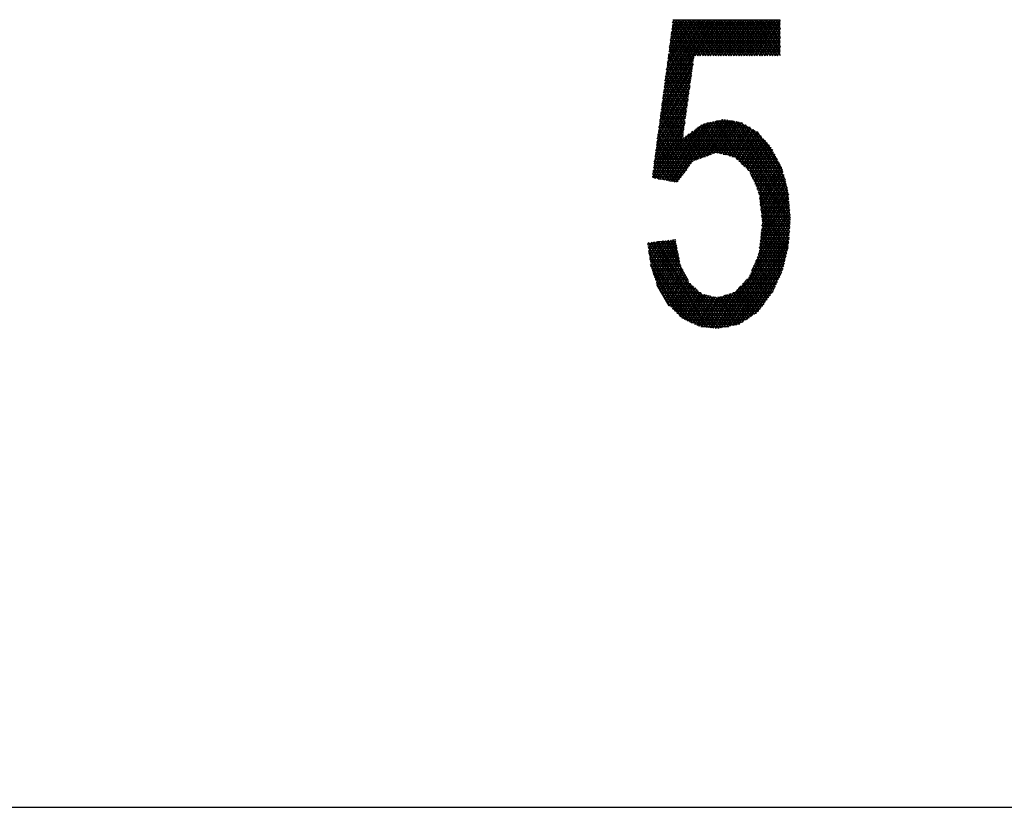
# Model space of a CAD drawing. Header units: millimetres. Extents: x 773 to 1664, y 340 to 970.
# Tile 30 of 60: x 1402 to 1436, y 340 to 367. Entities that reach past the tile are written whole.
import ezdxf

# ---------------------------------------------------------------- set-up
doc = ezdxf.new("R2010")
doc.units = ezdxf.units.MM
doc.header["$LTSCALE"] = 46.2
doc.layers.get('0').update_dxf_attribs({"linetype": 'CONTINUOUS'})
doc.layers.add('1', color=7, linetype='CONTINUOUS')

msp = doc.modelspace()

# ---------------------------------------------------------------- linework, layer by layer
at = {"linetype": 'Continuous'}
msp.add_line((772.801, 340.328), (1663.801, 340.328), dxfattribs=at)
at = {"layer": '1', "linetype": 'Continuous'}
for p, q in [((1425.643, 367.185), (1423.862, 364.099)), ((1423.888, 364.297), (1425.555, 367.185)), ((1425.467, 367.185), (1423.914, 364.495)), ((1423.94, 364.692), (1425.379, 367.185)), ((1425.291, 367.185), (1423.966, 364.89)), ((1423.992, 365.087), (1425.203, 367.185)), ((1425.115, 367.185), (1424.019, 365.285)), ((1424.045, 365.483), (1425.027, 367.185)), ((1424.939, 367.185), (1424.071, 365.68)), ((1424.097, 365.878), (1424.851, 367.185)), ((1424.763, 367.185), (1424.123, 366.075)), ((1424.149, 366.273), (1424.675, 367.185)), ((1424.587, 367.185), (1424.175, 366.471)), ((1424.201, 366.668), (1424.499, 367.185)), ((1424.411, 367.185), (1424.227, 366.866)), ((1424.253, 367.063), (1424.323, 367.185)), ((1424.257, 367.088), (1427.924, 367.088)), ((1424.262, 367.126), (1424.981, 365.88)), ((1427.924, 367.164), (1424.267, 367.164)), ((1425.027, 365.953), (1424.316, 367.185)), ((1424.404, 367.185), (1425.115, 365.953)), ((1425.203, 365.953), (1424.492, 367.185)), ((1424.58, 367.185), (1425.291, 365.953)), ((1425.379, 365.953), (1424.668, 367.185)), ((1424.756, 367.185), (1425.467, 365.953)), ((1425.555, 365.953), (1424.844, 367.185)), ((1424.932, 367.185), (1425.643, 365.953)), ((1425.731, 365.953), (1425.02, 367.185)), ((1425.02, 365.953), (1425.731, 367.185)), ((1425.108, 367.185), (1425.819, 365.953)), ((1425.819, 367.185), (1425.108, 365.953)), ((1425.907, 365.953), (1425.196, 367.185)), ((1425.196, 365.953), (1425.907, 367.185)), ((1425.284, 367.185), (1425.995, 365.953)), ((1425.995, 367.185), (1425.284, 365.953)), ((1426.083, 365.953), (1425.372, 367.185)), ((1425.372, 365.953), (1426.083, 367.185)), ((1425.46, 367.185), (1426.171, 365.953)), ((1426.171, 367.185), (1425.46, 365.953)), ((1426.259, 365.953), (1425.548, 367.185)), ((1425.548, 365.953), (1426.259, 367.185)), ((1425.636, 367.185), (1426.347, 365.953)), ((1426.347, 367.185), (1425.636, 365.953)), ((1426.435, 365.953), (1425.724, 367.185)), ((1425.724, 365.953), (1426.435, 367.185)), ((1425.812, 367.185), (1426.523, 365.953)), ((1426.523, 367.185), (1425.812, 365.953)), ((1426.611, 365.953), (1425.9, 367.185)), ((1425.9, 365.953), (1426.611, 367.185)), ((1425.988, 367.185), (1426.699, 365.953)), ((1426.699, 367.185), (1425.988, 365.953)), ((1426.787, 365.953), (1426.076, 367.185)), ((1426.076, 365.953), (1426.787, 367.185)), ((1426.164, 367.185), (1426.875, 365.953)), ((1426.875, 367.185), (1426.164, 365.953)), ((1426.963, 365.953), (1426.252, 367.185)), ((1426.252, 365.953), (1426.963, 367.185)), ((1426.34, 367.185), (1427.051, 365.953)), ((1427.051, 367.185), (1426.34, 365.953)), ((1427.139, 365.953), (1426.428, 367.185)), ((1426.428, 365.953), (1427.139, 367.185)), ((1426.516, 367.185), (1427.227, 365.953)), ((1427.227, 367.185), (1426.516, 365.953)), ((1427.315, 365.953), (1426.604, 367.185)), ((1426.604, 365.953), (1427.315, 367.185)), ((1426.692, 367.185), (1427.403, 365.953)), ((1427.403, 367.185), (1426.692, 365.953)), ((1427.491, 365.953), (1426.78, 367.185)), ((1426.78, 365.953), (1427.491, 367.185)), ((1426.868, 367.185), (1427.579, 365.953)), ((1427.579, 367.185), (1426.868, 365.953)), ((1427.667, 365.953), (1426.956, 367.185)), ((1426.956, 365.953), (1427.667, 367.185)), ((1427.044, 367.185), (1427.755, 365.953)), ((1427.755, 367.185), (1427.044, 365.953)), ((1427.843, 365.953), (1427.132, 367.185)), ((1427.132, 365.953), (1427.843, 367.185)), ((1427.22, 367.185), (1427.924, 365.965)), ((1427.924, 367.172), (1427.22, 365.953)), ((1427.924, 366.118), (1427.308, 367.185)), ((1427.396, 367.185), (1427.924, 366.27)), ((1427.924, 366.422), (1427.484, 367.185)), ((1427.572, 367.185), (1427.924, 366.575)), ((1427.924, 366.727), (1427.66, 367.185)), ((1427.748, 367.185), (1427.924, 366.88)), ((1427.924, 367.032), (1427.836, 367.185)), ((1424.929, 365.513), (1424.213, 366.754)), ((1424.216, 366.783), (1427.924, 366.783)), ((1427.924, 366.86), (1424.226, 366.86)), ((1424.229, 366.878), (1424.947, 365.635)), ((1424.236, 366.936), (1427.924, 366.936)), ((1424.964, 365.758), (1424.245, 367.002)), ((1427.924, 367.012), (1424.247, 367.012)), ((1427.308, 365.953), (1427.924, 367.02)), ((1427.924, 366.868), (1427.396, 365.953)), ((1427.924, 366.402), (1424.166, 366.402)), ((1424.176, 366.479), (1427.924, 366.479)), ((1424.895, 365.267), (1424.18, 366.506)), ((1427.924, 366.555), (1424.186, 366.555)), ((1424.196, 366.631), (1427.924, 366.631)), ((1424.196, 366.63), (1424.912, 365.39)), ((1427.924, 366.707), (1424.206, 366.707)), ((1427.484, 365.953), (1427.924, 366.715)), ((1427.924, 366.563), (1427.572, 365.953)), ((1427.66, 365.953), (1427.924, 366.41)), ((1427.924, 366.098), (1424.126, 366.098)), ((1424.131, 366.134), (1424.843, 364.899)), ((1424.136, 366.174), (1427.924, 366.174)), ((1427.924, 366.25), (1424.146, 366.25)), ((1424.861, 365.022), (1424.147, 366.258)), ((1424.156, 366.326), (1427.924, 366.326)), ((1424.163, 366.382), (1424.878, 365.145)), ((1427.924, 366.258), (1427.748, 365.953)), ((1427.836, 365.953), (1427.924, 366.105)), ((1423.836, 363.902), (1424.982, 365.887)), ((1424.792, 364.532), (1424.082, 365.762)), ((1424.969, 365.793), (1424.086, 365.793)), ((1424.096, 365.869), (1424.979, 365.869)), ((1424.098, 365.886), (1424.809, 364.654)), ((1424.99, 365.945), (1424.106, 365.945)), ((1424.826, 364.777), (1424.114, 366.01)), ((1424.116, 366.021), (1427.924, 366.021)), ((1427.924, 365.953), (1427.924, 365.953)), ((1423.784, 363.507), (1424.925, 365.484)), ((1424.954, 365.685), (1423.81, 363.704)), ((1424.032, 365.39), (1424.74, 364.164)), ((1424.035, 365.412), (1424.915, 365.412)), ((1424.926, 365.488), (1424.045, 365.488)), ((1424.757, 364.286), (1424.049, 365.514)), ((1424.055, 365.564), (1424.937, 365.564)), ((1424.947, 365.64), (1424.065, 365.64)), ((1424.065, 365.638), (1424.775, 364.409)), ((1424.076, 365.717), (1424.958, 365.717)), ((1423.732, 363.111), (1424.869, 365.081)), ((1424.897, 365.283), (1423.758, 363.309)), ((1423.995, 365.107), (1424.873, 365.107)), ((1424, 365.142), (1424.706, 363.918)), ((1424.883, 365.183), (1424.005, 365.183)), ((1424.015, 365.259), (1424.894, 365.259)), ((1424.723, 364.041), (1424.016, 365.266)), ((1424.905, 365.336), (1424.025, 365.336)), ((1424.841, 364.88), (1423.706, 362.914)), ((1424.819, 364.726), (1423.945, 364.726)), ((1424.654, 363.551), (1423.95, 364.769)), ((1423.955, 364.802), (1424.83, 364.802)), ((1424.84, 364.878), (1423.965, 364.878)), ((1423.967, 364.893), (1424.671, 363.673)), ((1423.975, 364.955), (1424.851, 364.955)), ((1424.689, 363.796), (1423.983, 365.018)), ((1424.862, 365.031), (1423.985, 365.031)), ((1424.784, 364.477), (1423.653, 362.519)), ((1423.679, 362.716), (1424.812, 364.679)), ((1423.901, 364.397), (1424.602, 363.183)), ((1424.776, 364.421), (1423.904, 364.421)), ((1423.915, 364.497), (1424.787, 364.497)), ((1424.62, 363.305), (1423.918, 364.521)), ((1424.798, 364.574), (1423.925, 364.574)), ((1423.934, 364.645), (1424.637, 363.428)), ((1423.935, 364.65), (1424.808, 364.65)), ((1424.728, 364.074), (1423.601, 362.123)), ((1423.627, 362.321), (1424.756, 364.276)), ((1424.733, 364.116), (1423.864, 364.116)), ((1423.869, 364.149), (1424.924, 362.321)), ((1423.874, 364.193), (1424.744, 364.193)), ((1424.755, 364.269), (1423.884, 364.269)), ((1424.982, 362.374), (1423.885, 364.273)), ((1423.894, 364.345), (1424.766, 364.345)), ((1423.575, 361.926), (1424.699, 363.873)), ((1423.814, 363.735), (1424.68, 363.735)), ((1424.774, 362.123), (1423.819, 363.777)), ((1424.691, 363.812), (1423.824, 363.812)), ((1423.834, 363.888), (1424.701, 363.888)), ((1423.836, 363.901), (1424.824, 362.189)), ((1424.712, 363.964), (1423.844, 363.964)), ((1424.874, 362.255), (1423.852, 364.025)), ((1423.854, 364.04), (1424.723, 364.04)), ((1424.651, 361.96), (1425.664, 363.715)), ((1425.766, 363.739), (1424.977, 362.372)), ((1425.088, 362.412), (1425.868, 363.763)), ((1425.969, 363.786), (1425.199, 362.453)), ((1425.311, 362.493), (1426.052, 363.778)), ((1426.132, 363.764), (1425.422, 362.534)), ((1425.534, 362.574), (1426.212, 363.75)), ((1426.312, 362.508), (1425.621, 363.705)), ((1426.292, 363.736), (1425.645, 362.615)), ((1425.698, 363.723), (1426.45, 362.422)), ((1425.75, 363.735), (1426.295, 363.735)), ((1425.752, 362.648), (1426.372, 363.722)), ((1426.647, 362.233), (1425.776, 363.741)), ((1426.452, 363.708), (1425.829, 362.629)), ((1425.854, 363.759), (1426.844, 362.045)), ((1428.228, 359.799), (1425.931, 363.777)), ((1426.015, 363.784), (1428.238, 359.935)), ((1428.248, 360.07), (1426.113, 363.767)), ((1426.211, 363.75), (1428.257, 360.206)), ((1428.267, 360.342), (1426.309, 363.733)), ((1426.407, 363.716), (1428.261, 360.504)), ((1424.671, 363.672), (1423.583, 361.787)), ((1423.662, 361.772), (1424.643, 363.47)), ((1423.77, 363.405), (1424.625, 361.925)), ((1423.774, 363.431), (1424.637, 363.431)), ((1424.648, 363.507), (1423.784, 363.507)), ((1424.674, 361.991), (1423.787, 363.529)), ((1423.794, 363.583), (1424.659, 363.583)), ((1423.803, 363.653), (1424.724, 362.057)), ((1424.669, 363.659), (1423.804, 363.659)), ((1423.98, 361.713), (1424.947, 363.387)), ((1425.099, 363.498), (1424.06, 361.698)), ((1424.139, 361.683), (1425.25, 363.608)), ((1425.36, 363.645), (1424.218, 361.668)), ((1424.298, 361.654), (1425.461, 363.668)), ((1425.563, 363.692), (1424.377, 361.639)), ((1425.418, 362.532), (1424.931, 363.376)), ((1424.993, 363.421), (1425.491, 362.559)), ((1425.007, 363.431), (1427.024, 363.431)), ((1425.563, 362.585), (1425.055, 363.466)), ((1426.894, 363.507), (1425.111, 363.507)), ((1425.117, 363.511), (1425.636, 362.612)), ((1425.709, 362.638), (1425.179, 363.556)), ((1425.216, 363.583), (1426.764, 363.583)), ((1425.241, 363.601), (1425.798, 362.637)), ((1425.9, 362.611), (1425.31, 363.633)), ((1425.388, 363.651), (1426.003, 362.585)), ((1426.634, 363.659), (1425.421, 363.659)), ((1426.106, 362.56), (1425.466, 363.669)), ((1425.543, 363.687), (1426.209, 362.534)), ((1425.906, 362.61), (1426.532, 363.694)), ((1426.609, 363.674), (1425.983, 362.591)), ((1426.06, 362.571), (1426.674, 363.636)), ((1426.74, 363.597), (1426.137, 362.552)), ((1426.214, 362.533), (1426.806, 363.558)), ((1426.872, 363.52), (1426.29, 362.513)), ((1426.367, 362.494), (1426.937, 363.481)), ((1427.003, 363.443), (1426.427, 362.444)), ((1426.483, 362.39), (1427.069, 363.404)), ((1428.247, 360.681), (1426.504, 363.699)), ((1426.606, 363.676), (1428.233, 360.857)), ((1428.22, 361.033), (1426.739, 363.598)), ((1426.872, 363.52), (1428.206, 361.21)), ((1428.17, 361.424), (1427.005, 363.442)), ((1427.418, 363.05), (1423.723, 363.05)), ((1423.734, 363.126), (1427.349, 363.126)), ((1423.738, 363.157), (1424.525, 361.793)), ((1424.615, 363.269), (1423.742, 361.757)), ((1424.605, 363.202), (1423.744, 363.202)), ((1424.575, 361.859), (1423.754, 363.281)), ((1423.754, 363.278), (1424.616, 363.278)), ((1424.627, 363.354), (1423.764, 363.354)), ((1423.821, 361.742), (1424.643, 363.165)), ((1424.795, 363.276), (1423.901, 361.727)), ((1424.621, 363.15), (1425.054, 362.4)), ((1425.127, 362.426), (1424.683, 363.195)), ((1427.281, 363.202), (1424.693, 363.202)), ((1424.745, 363.24), (1425.2, 362.453)), ((1424.798, 363.278), (1427.213, 363.278)), ((1425.273, 362.479), (1424.807, 363.285)), ((1424.869, 363.33), (1425.345, 362.506)), ((1427.144, 363.354), (1424.902, 363.354)), ((1427.134, 363.365), (1426.54, 362.336)), ((1426.597, 362.281), (1427.188, 363.306)), ((1427.241, 363.246), (1426.653, 362.227)), ((1426.71, 362.173), (1427.295, 363.186)), ((1427.349, 363.127), (1426.767, 362.119)), ((1426.823, 362.064), (1427.402, 363.067)), ((1427.142, 363.357), (1428.092, 361.711)), ((1428.015, 361.998), (1427.389, 363.082)), ((1427.657, 362.745), (1423.683, 362.745)), ((1424.347, 361.644), (1423.688, 362.784)), ((1423.693, 362.821), (1427.617, 362.821)), ((1427.554, 362.897), (1423.703, 362.897)), ((1423.705, 362.909), (1424.425, 361.661)), ((1423.713, 362.973), (1427.486, 362.973)), ((1424.475, 361.727), (1423.721, 363.033)), ((1427.456, 363.007), (1426.879, 362.008)), ((1426.916, 361.921), (1427.509, 362.948)), ((1427.563, 362.888), (1426.954, 361.834)), ((1426.992, 361.747), (1427.615, 362.825)), ((1427.657, 362.746), (1427.03, 361.66)), ((1423.633, 362.364), (1424.956, 362.364)), ((1423.639, 362.412), (1424.051, 361.7)), ((1425.164, 362.44), (1423.643, 362.44)), ((1423.653, 362.516), (1425.373, 362.516)), ((1424.149, 361.681), (1423.656, 362.536)), ((1425.583, 362.592), (1423.663, 362.592)), ((1423.672, 362.66), (1424.248, 361.663)), ((1423.673, 362.669), (1427.697, 362.669)), ((1427.738, 362.592), (1425.976, 362.592)), ((1426.279, 362.516), (1427.778, 362.516)), ((1427.818, 362.44), (1426.431, 362.44)), ((1426.511, 362.364), (1427.859, 362.364)), ((1427.067, 361.573), (1427.699, 362.666)), ((1427.741, 362.587), (1427.105, 361.486)), ((1427.143, 361.399), (1427.783, 362.507)), ((1427.825, 362.427), (1427.181, 361.312)), ((1423.755, 361.755), (1423.59, 362.04)), ((1423.593, 362.059), (1424.726, 362.059)), ((1424.783, 362.135), (1423.603, 362.135)), ((1423.607, 362.164), (1423.854, 361.736)), ((1423.613, 362.211), (1424.841, 362.211)), ((1424.898, 362.288), (1423.623, 362.288)), ((1423.952, 361.718), (1423.623, 362.288)), ((1427.899, 362.288), (1426.59, 362.288)), ((1426.67, 362.211), (1427.939, 362.211)), ((1427.978, 362.135), (1426.749, 362.135)), ((1426.829, 362.059), (1427.998, 362.059)), ((1427.209, 361.209), (1427.867, 362.348)), ((1427.909, 362.268), (1427.223, 361.081)), ((1427.237, 360.953), (1427.951, 362.189)), ((1427.987, 362.099), (1427.252, 360.825)), ((1423.558, 361.791), (1423.557, 361.792)), ((1424.553, 361.83), (1423.562, 361.83)), ((1423.573, 361.907), (1424.611, 361.907)), ((1423.574, 361.916), (1423.656, 361.773)), ((1424.668, 361.983), (1423.583, 361.983)), ((1423.757, 361.754), (1424.496, 361.754)), ((1428.019, 361.983), (1426.89, 361.983)), ((1426.921, 361.911), (1428.219, 359.663)), ((1426.923, 361.907), (1428.039, 361.907)), ((1428.06, 361.83), (1426.956, 361.83)), ((1426.989, 361.754), (1428.081, 361.754)), ((1427.266, 360.697), (1428.015, 361.995)), ((1428.043, 361.892), (1427.28, 360.569)), ((1427.294, 360.441), (1428.072, 361.788)), ((1424.438, 361.678), (1424.167, 361.678)), ((1428.101, 361.678), (1427.022, 361.678)), ((1427.055, 361.602), (1428.122, 361.602)), ((1428.142, 361.526), (1427.088, 361.526)), ((1427.121, 361.449), (1428.163, 361.449)), ((1428.184, 361.373), (1427.154, 361.373)), ((1427.258, 359.769), (1428.184, 361.372)), ((1428.156, 361.476), (1427.278, 359.957)), ((1427.299, 360.144), (1428.128, 361.58)), ((1428.1, 361.684), (1427.308, 360.313)), ((1428.209, 359.528), (1427.187, 361.298)), ((1427.187, 361.297), (1428.199, 361.297)), ((1428.205, 361.221), (1427.208, 361.221)), ((1427.216, 361.145), (1428.211, 361.145)), ((1427.218, 359.394), (1428.213, 361.118)), ((1427.223, 361.083), (1428.189, 359.41)), ((1428.217, 361.068), (1427.225, 361.068)), ((1428.202, 361.252), (1427.238, 359.582)), ((1428.244, 360.715), (1425.913, 356.678)), ((1426.952, 358.629), (1428.234, 360.85)), ((1428.223, 360.984), (1427.176, 359.169)), ((1427.233, 360.992), (1428.223, 360.992)), ((1428.229, 360.916), (1427.241, 360.916)), ((1428.163, 359.302), (1427.244, 360.894)), ((1427.25, 360.84), (1428.235, 360.84)), ((1428.241, 360.764), (1427.258, 360.764)), ((1427.265, 360.706), (1428.138, 359.193)), ((1427.267, 360.687), (1428.247, 360.687)), ((1426.012, 356.696), (1428.255, 360.581)), ((1428.266, 360.447), (1426.111, 356.715)), ((1428.253, 360.611), (1427.275, 360.611)), ((1427.284, 360.535), (1428.259, 360.535)), ((1428.112, 359.085), (1427.286, 360.517)), ((1428.265, 360.459), (1427.292, 360.459)), ((1427.3, 360.383), (1428.27, 360.383)), ((1426.209, 356.733), (1428.263, 360.291)), ((1428.251, 360.117), (1426.308, 356.751)), ((1427.289, 360.054), (1428.036, 358.761)), ((1427.292, 360.078), (1428.248, 360.078)), ((1428.254, 360.154), (1427.3, 360.154)), ((1428.061, 358.869), (1427.303, 360.182)), ((1427.306, 360.329), (1428.087, 358.977)), ((1427.308, 360.23), (1428.259, 360.23)), ((1428.264, 360.306), (1427.309, 360.306)), ((1423.577, 358.576), (1424.213, 359.677)), ((1424.307, 359.688), (1423.61, 358.48)), ((1424.4, 359.419), (1424.248, 359.681)), ((1424.33, 359.691), (1424.352, 359.653)), ((1426.406, 356.77), (1428.238, 359.943)), ((1428.226, 359.769), (1426.505, 356.788)), ((1428.221, 359.697), (1427.25, 359.697)), ((1427.259, 359.773), (1428.226, 359.773)), ((1427.261, 359.797), (1427.971, 358.567)), ((1428.232, 359.849), (1427.267, 359.849)), ((1427.275, 359.925), (1428.237, 359.925)), ((1428.009, 358.654), (1427.275, 359.925)), ((1428.243, 360.002), (1427.283, 360.002)), ((1424.374, 359.544), (1423.402, 359.544)), ((1423.408, 359.502), (1423.456, 359.585)), ((1423.413, 359.468), (1424.39, 359.468)), ((1423.416, 359.445), (1424.92, 356.841)), ((1424.405, 359.392), (1423.424, 359.392)), ((1423.55, 359.597), (1423.426, 359.381)), ((1425.043, 356.781), (1423.426, 359.582)), ((1423.443, 359.259), (1423.645, 359.608)), ((1423.74, 359.62), (1423.461, 359.137)), ((1423.479, 359.016), (1423.834, 359.631)), ((1423.929, 359.642), (1423.497, 358.894)), ((1423.508, 359.591), (1425.158, 356.734)), ((1423.514, 358.772), (1424.023, 359.654)), ((1424.118, 359.665), (1423.545, 358.672)), ((1425.253, 356.72), (1423.59, 359.601)), ((1423.642, 358.384), (1424.358, 359.624)), ((1423.672, 359.611), (1425.349, 356.707)), ((1424.381, 359.511), (1423.675, 358.288)), ((1423.708, 358.192), (1424.404, 359.398)), ((1423.748, 359.621), (1424.359, 359.621)), ((1425.445, 356.693), (1423.755, 359.621)), ((1423.837, 359.631), (1425.541, 356.68)), ((1425.637, 356.666), (1423.919, 359.641)), ((1424.001, 359.651), (1424.787, 358.291)), ((1424.494, 358.951), (1424.084, 359.661)), ((1424.166, 359.671), (1424.447, 359.185)), ((1426.642, 356.873), (1428.214, 359.595)), ((1428.185, 359.393), (1426.785, 356.967)), ((1428.185, 359.392), (1427.218, 359.392)), ((1427.857, 358.307), (1427.22, 359.412)), ((1427.226, 359.468), (1428.203, 359.468)), ((1428.21, 359.544), (1427.234, 359.544)), ((1427.234, 359.54), (1427.895, 358.394)), ((1427.242, 359.621), (1428.216, 359.621)), ((1427.933, 358.481), (1427.247, 359.669)), ((1423.435, 359.316), (1424.42, 359.316)), ((1424.797, 356.901), (1423.446, 359.241)), ((1424.436, 359.24), (1423.446, 359.24)), ((1423.457, 359.163), (1424.451, 359.163)), ((1424.466, 359.087), (1423.468, 359.087)), ((1423.476, 359.037), (1424.675, 356.961)), ((1423.48, 359.011), (1424.482, 359.011)), ((1424.426, 359.285), (1423.74, 358.096)), ((1423.778, 358.01), (1424.449, 359.172)), ((1424.472, 359.059), (1423.824, 357.936)), ((1426.927, 357.061), (1428.124, 359.135)), ((1427.11, 359.011), (1428.095, 359.011)), ((1427.142, 359.088), (1427.743, 358.048)), ((1428.113, 359.087), (1427.142, 359.087)), ((1427.173, 359.163), (1428.131, 359.163)), ((1427.781, 358.134), (1427.179, 359.177)), ((1428.149, 359.24), (1427.201, 359.24)), ((1427.206, 359.283), (1427.819, 358.221)), ((1427.209, 359.316), (1428.167, 359.316)), ((1424.497, 358.935), (1423.491, 358.935)), ((1423.502, 358.859), (1424.512, 358.859)), ((1424.532, 357.055), (1423.505, 358.833)), ((1424.541, 358.782), (1423.513, 358.782)), ((1423.533, 358.706), (1424.579, 358.706)), ((1423.869, 357.862), (1424.495, 358.946)), ((1424.517, 358.833), (1423.914, 357.787)), ((1423.959, 357.713), (1424.557, 358.749)), ((1426.984, 358.706), (1428.023, 358.706)), ((1426.995, 358.734), (1427.561, 357.753)), ((1428.041, 358.782), (1427.015, 358.782)), ((1427.611, 357.82), (1427.032, 358.822)), ((1427.047, 358.859), (1428.059, 358.859)), ((1427.069, 358.911), (1427.661, 357.886)), ((1428.063, 358.877), (1427.069, 357.155)), ((1428.077, 358.935), (1427.079, 358.935)), ((1427.705, 357.961), (1427.106, 359)), ((1424.617, 358.63), (1423.559, 358.63)), ((1423.585, 358.554), (1424.655, 358.554)), ((1423.593, 358.529), (1424.336, 357.243)), ((1424.693, 358.478), (1423.611, 358.478)), ((1423.637, 358.401), (1424.731, 358.401)), ((1424.598, 358.668), (1424.004, 357.639)), ((1424.049, 357.565), (1424.639, 358.586)), ((1424.68, 358.504), (1424.095, 357.491)), ((1424.145, 357.426), (1424.721, 358.423)), ((1424.762, 358.341), (1424.202, 357.371)), ((1427.313, 357.421), (1426.787, 358.332)), ((1426.842, 358.39), (1427.363, 357.487)), ((1426.852, 358.401), (1427.899, 358.401)), ((1427.412, 357.554), (1426.885, 358.467)), ((1427.932, 358.478), (1426.889, 358.478)), ((1426.921, 358.554), (1427.965, 358.554)), ((1426.922, 358.556), (1427.462, 357.62)), ((1427.999, 358.63), (1426.952, 358.63)), ((1427.512, 357.687), (1426.958, 358.645)), ((1427.3, 357.403), (1427.969, 358.561)), ((1424.77, 358.325), (1423.662, 358.325)), ((1423.688, 358.249), (1424.808, 358.249)), ((1424.865, 358.173), (1423.714, 358.173)), ((1424.139, 357.432), (1423.719, 358.159)), ((1423.74, 358.097), (1424.953, 358.097)), ((1425.04, 358.02), (1423.772, 358.02)), ((1424.258, 357.317), (1424.802, 358.259)), ((1424.849, 358.187), (1424.315, 357.263)), ((1424.372, 357.209), (1424.907, 358.136)), ((1424.966, 358.085), (1424.428, 357.154)), ((1424.485, 357.1), (1425.024, 358.034)), ((1424.844, 358.191), (1425.733, 356.652)), ((1425.817, 356.66), (1425.022, 358.036)), ((1426.548, 358.081), (1425.723, 356.654)), ((1425.815, 356.659), (1426.771, 358.316)), ((1427.731, 358.02), (1426.49, 358.02)), ((1426.513, 358.045), (1427.038, 357.135)), ((1426.562, 358.097), (1427.765, 358.097)), ((1427.102, 357.177), (1426.568, 358.102)), ((1426.622, 358.16), (1427.164, 357.221)), ((1427.798, 358.173), (1426.635, 358.173)), ((1427.214, 357.288), (1426.677, 358.217)), ((1426.707, 358.249), (1427.832, 358.249)), ((1426.732, 358.275), (1427.264, 357.354)), ((1427.865, 358.325), (1426.78, 358.325)), ((1423.819, 357.944), (1425.127, 357.944)), ((1425.215, 357.868), (1423.865, 357.868)), ((1423.911, 357.792), (1425.421, 357.792)), ((1425.731, 357.716), (1423.958, 357.716)), ((1425.083, 357.983), (1424.542, 357.046)), ((1424.601, 356.997), (1425.141, 357.932)), ((1425.2, 357.881), (1424.67, 356.963)), ((1424.739, 356.93), (1425.259, 357.831)), ((1425.336, 357.812), (1424.807, 356.896)), ((1424.876, 356.862), (1425.413, 357.794)), ((1425.491, 357.775), (1424.945, 356.829)), ((1425.013, 356.795), (1425.568, 357.756)), ((1425.645, 357.737), (1425.082, 356.762)), ((1425.154, 356.734), (1425.722, 357.718)), ((1425.199, 357.882), (1425.896, 356.674)), ((1425.814, 357.725), (1425.235, 356.723)), ((1425.317, 356.711), (1425.92, 357.756)), ((1425.975, 356.689), (1425.325, 357.815)), ((1426.025, 357.787), (1425.398, 356.7)), ((1425.428, 357.79), (1426.055, 356.704)), ((1425.479, 356.688), (1426.131, 357.818)), ((1426.134, 356.719), (1425.531, 357.765)), ((1426.237, 357.848), (1425.561, 356.677)), ((1425.633, 357.74), (1426.214, 356.734)), ((1425.642, 356.665), (1426.343, 357.879)), ((1426.293, 356.749), (1425.736, 357.714)), ((1427.533, 357.716), (1425.782, 357.716)), ((1425.817, 357.726), (1426.373, 356.763)), ((1426.452, 356.778), (1425.892, 357.748)), ((1425.968, 357.77), (1426.529, 356.798)), ((1426.043, 357.792), (1427.59, 357.792)), ((1426.592, 356.84), (1426.043, 357.792)), ((1426.118, 357.814), (1426.656, 356.882)), ((1426.72, 356.925), (1426.194, 357.836)), ((1426.269, 357.858), (1426.783, 356.967)), ((1427.647, 357.868), (1426.304, 357.868)), ((1426.847, 357.009), (1426.344, 357.88)), ((1426.403, 357.93), (1426.911, 357.051)), ((1426.417, 357.944), (1427.698, 357.944)), ((1426.974, 357.093), (1426.458, 357.987)), ((1424.004, 357.639), (1427.476, 357.639)), ((1427.42, 357.563), (1424.051, 357.563)), ((1424.097, 357.487), (1427.363, 357.487)), ((1427.306, 357.411), (1424.161, 357.411)), ((1424.24, 357.334), (1427.249, 357.334)), ((1427.192, 357.258), (1424.32, 357.258)), ((1424.399, 357.182), (1427.11, 357.182)), ((1426.994, 357.106), (1424.479, 357.106)), ((1424.558, 357.03), (1426.879, 357.03)), ((1426.763, 356.953), (1424.69, 356.953)), ((1424.845, 356.877), (1426.648, 356.877)), ((1426.533, 356.801), (1425.001, 356.801)), ((1425.222, 356.725), (1426.166, 356.725))]:
    msp.add_line(p, q, dxfattribs=at)

doc.saveas('drawing.dxf')
